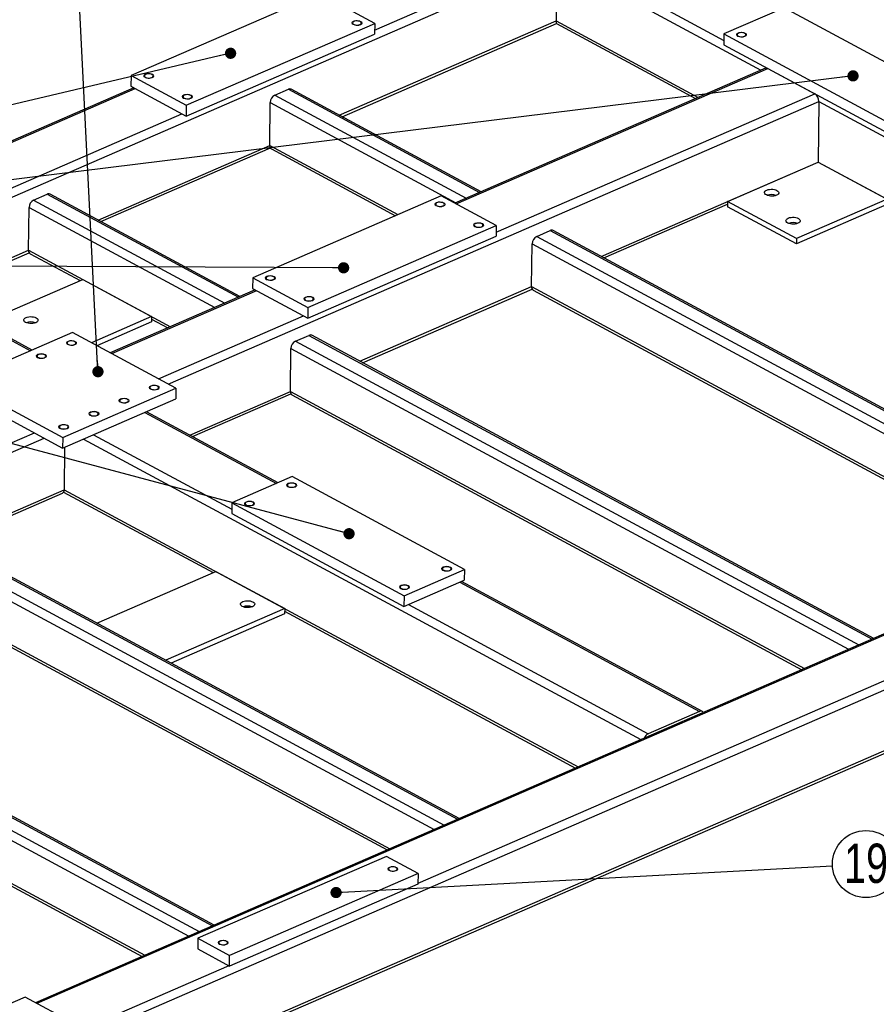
# Model space of a CAD drawing. Header units: millimetres. Extents: x 5 to 3649, y 4 to 418.
# Tile 73 of 105: x 2767 to 2843, y 75 to 163. Entities that reach past the tile are written whole.
import ezdxf

# ---------------------------------------------------------------- set-up
doc = ezdxf.new("R2010")
doc.units = ezdxf.units.MM
doc.layers.add('NOTES', color=6, linetype='Continuous')
doc.layers.add('TRAIT-FINS', color=9, linetype='Continuous')
doc.layers.add('TRAIT-FORT', color=4, linetype='Continuous', lineweight=25)
doc.styles.add('SLDTEXTSTYLE0', font='TXT', dxfattribs={"width": 0.75})
doc.dimstyles.new('SLDDIMSTYLE6', dxfattribs={"dimtxt": 0.18, "dimasz": 1, "dimexe": 0, "dimexo": 0.0625, "dimgap": 0, "dimtad": 0, "dimtih": 1, "dimtoh": 1, "dimdec": 0, "dimrnd": 1e-09, "dimzin": 0, "dimdsep": 46, "dimtxsty": 'Standard', "dimblk1": 'DOT', "dimblk2": 'DOT', "dimsah": 1, "dimcen": 0.09, "dimadec": 0, "dimazin": 0, "dimtfac": 1, "dimtdec": 0, "dimtofl": 0, "dimtmove": 0, "dimatfit": 3, "dimldrblk": 'DOT', "dimfxl": 1, "dimfrac": 2, "dimtolj": 1, "dimtzin": 0, "dimarcsym": 0})

# ---------------------------------------------------------------- blocks, each defined once
blk = doc.blocks.new('_Dot')
at = {"color": 0, "linetype": 'ByBlock', "lineweight": -2}
blk.add_line((-0.5, 0), (-1, 0), dxfattribs=at)
at = {"color": 0, "linetype": 'ByBlock', "const_width": 0.5}
blk.add_lwpolyline([(-0.25, 0, 1), (0.25, 0, 1)], format="xyb", close=True, dxfattribs=at)
blk = doc.blocks.new('SW_NOTE_158')
at = {"layer": 'NOTES', "color": 0}
blk.add_circle((-2.039, -2.177), 2.983, dxfattribs=at)
at = {"layer": 'NOTES', "color": 0, "insert": (-2.029, -0.358), "char_height": 3.5, "attachment_point": 2, "style": 'SLDTEXTSTYLE0'}
blk.add_mtext('19', dxfattribs=at)

msp = doc.modelspace()

# ---------------------------------------------------------------- linework, layer by layer
at = {"layer": 'TRAIT-FINS', "lineweight": 18, "flags": 128}
for points in [[(2797.155444, 162.424645), (2797.00371, 162.381434), (2796.828393, 162.369968), (2796.656184, 162.391992), (2796.513299, 162.444152), (2796.421493, 162.518509), (2796.394741, 162.603742), (2796.437116, 162.686875), (2796.542167, 162.755251), (2796.693901, 162.798462), (2796.869218, 162.809929), (2797.041428, 162.787905), (2797.184312, 162.735744), (2797.276119, 162.661387), (2797.302871, 162.576154), (2797.260496, 162.493022), (2797.155444, 162.424645)], [(2831.381765, 161.384906), (2831.230031, 161.341695), (2831.054714, 161.330229), (2830.882505, 161.352252), (2830.73962, 161.404413), (2830.647814, 161.47877), (2830.621062, 161.564003), (2830.663437, 161.647135), (2830.768488, 161.715512), (2830.920222, 161.758723), (2831.095539, 161.770189), (2831.267748, 161.748166), (2831.410633, 161.696005), (2831.502439, 161.621648), (2831.529192, 161.536415), (2831.486816, 161.453282), (2831.381765, 161.384906)], [(2778.62331, 157.715225), (2778.471575, 157.672014), (2778.296258, 157.660548), (2778.124049, 157.682572), (2777.981165, 157.734732), (2777.889358, 157.809089), (2777.862606, 157.894322), (2777.904981, 157.977455), (2778.010032, 158.045832), (2778.161767, 158.089042), (2778.337083, 158.100509), (2778.509293, 158.078485), (2778.652177, 158.026324), (2778.743984, 157.951967), (2778.770736, 157.866735), (2778.728361, 157.783602), (2778.62331, 157.715225)], [(2782.057662, 155.863829), (2781.905927, 155.820618), (2781.73061, 155.809152), (2781.558401, 155.831176), (2781.415517, 155.883336), (2781.32371, 155.957693), (2781.296958, 156.042926), (2781.339333, 156.126059), (2781.444384, 156.194436), (2781.596119, 156.237646), (2781.771435, 156.249113), (2781.943645, 156.227089), (2782.086529, 156.174928), (2782.178336, 156.100571), (2782.205088, 156.015339), (2782.162713, 155.932206), (2782.057662, 155.863829)], [(2804.54479, 146.289389), (2804.393056, 146.246178), (2804.217739, 146.234712), (2804.04553, 146.256736), (2803.902645, 146.308896), (2803.810839, 146.383253), (2803.784086, 146.468486), (2803.826462, 146.551619), (2803.931513, 146.619995), (2804.083247, 146.663206), (2804.258564, 146.674673), (2804.430773, 146.652649), (2804.573658, 146.600488), (2804.665464, 146.526131), (2804.692216, 146.440898), (2804.649841, 146.357766), (2804.54479, 146.289389)], [(2807.979142, 144.437993), (2807.827408, 144.394782), (2807.652091, 144.383316), (2807.479882, 144.40534), (2807.336997, 144.4575), (2807.245191, 144.531857), (2807.218438, 144.61709), (2807.260814, 144.700223), (2807.365865, 144.768599), (2807.517599, 144.81181), (2807.692916, 144.823277), (2807.865125, 144.801253), (2808.00801, 144.749092), (2808.099816, 144.674735), (2808.126568, 144.589502), (2808.084193, 144.50637), (2807.979142, 144.437993)], [(2789.447007, 139.728573), (2789.295273, 139.685362), (2789.119956, 139.673896), (2788.947747, 139.69592), (2788.804862, 139.74808), (2788.713056, 139.822437), (2788.686304, 139.90767), (2788.728679, 139.990803), (2788.83373, 140.05918), (2788.985464, 140.10239), (2789.160781, 140.113857), (2789.33299, 140.091833), (2789.475875, 140.039672), (2789.567681, 139.965315), (2789.594434, 139.880083), (2789.552058, 139.79695), (2789.447007, 139.728573)], [(2792.881359, 137.877177), (2792.729625, 137.833966), (2792.554308, 137.8225), (2792.382099, 137.844524), (2792.239214, 137.896684), (2792.147408, 137.971041), (2792.120656, 138.056274), (2792.163031, 138.139407), (2792.268082, 138.207784), (2792.419816, 138.250994), (2792.595133, 138.262461), (2792.767342, 138.240437), (2792.910227, 138.188276), (2793.002033, 138.113919), (2793.028786, 138.028687), (2792.98641, 137.945554), (2792.881359, 137.877177)], [(2771.749276, 133.948686), (2771.597541, 133.905475), (2771.422224, 133.894009), (2771.250015, 133.916032), (2771.107131, 133.968193), (2771.015324, 134.04255), (2770.988572, 134.127783), (2771.030947, 134.210915), (2771.135998, 134.279292), (2771.287733, 134.322503), (2771.46305, 134.333969), (2771.635259, 134.311945), (2771.778143, 134.259785), (2771.86995, 134.185428), (2771.896702, 134.100195), (2771.854327, 134.017062), (2771.749276, 133.948686)], [(2769.065225, 132.782318), (2768.913491, 132.739108), (2768.738174, 132.727641), (2768.565965, 132.749665), (2768.42308, 132.801826), (2768.331274, 132.876182), (2768.304522, 132.961415), (2768.346897, 133.044548), (2768.451948, 133.112925), (2768.603682, 133.156135), (2768.778999, 133.167602), (2768.951209, 133.145578), (2769.094093, 133.093417), (2769.1859, 133.019061), (2769.212652, 132.933828), (2769.170276, 132.850695), (2769.065225, 132.782318)], [(2779.108601, 129.981408), (2778.956867, 129.938198), (2778.78155, 129.926731), (2778.609341, 129.948755), (2778.466456, 130.000916), (2778.37465, 130.075273), (2778.347898, 130.160505), (2778.390273, 130.243638), (2778.495324, 130.312015), (2778.647058, 130.355226), (2778.822375, 130.366692), (2778.994585, 130.344668), (2779.137469, 130.292508), (2779.229276, 130.218151), (2779.256028, 130.132918), (2779.213652, 130.049785), (2779.108601, 129.981408)], [(2776.424551, 128.815041), (2776.272817, 128.77183), (2776.0975, 128.760364), (2775.925291, 128.782388), (2775.782406, 128.834549), (2775.6906, 128.908905), (2775.663847, 128.994138), (2775.706223, 129.077271), (2775.811274, 129.145648), (2775.963008, 129.188858), (2776.138325, 129.200325), (2776.310534, 129.178301), (2776.453419, 129.12614), (2776.545225, 129.051783), (2776.571977, 128.966551), (2776.529602, 128.883418), (2776.424551, 128.815041)], [(2773.740501, 127.648674), (2773.588767, 127.605463), (2773.41345, 127.593997), (2773.24124, 127.616021), (2773.098356, 127.668181), (2773.006549, 127.742538), (2772.979797, 127.827771), (2773.022172, 127.910904), (2773.127224, 127.97928), (2773.278958, 128.022491), (2773.454275, 128.033957), (2773.626484, 128.011934), (2773.769368, 127.959773), (2773.861175, 127.885416), (2773.887927, 127.800183), (2773.845552, 127.717051), (2773.740501, 127.648674)], [(2771.05645, 126.482307), (2770.904716, 126.439096), (2770.729399, 126.42763), (2770.55719, 126.449653), (2770.414306, 126.501814), (2770.322499, 126.576171), (2770.295747, 126.661404), (2770.338122, 126.744536), (2770.443173, 126.812913), (2770.594907, 126.856124), (2770.770224, 126.86759), (2770.942434, 126.845567), (2771.085318, 126.793406), (2771.177125, 126.719049), (2771.203877, 126.633816), (2771.161502, 126.550683), (2771.05645, 126.482307)], [(2791.34271, 121.295594), (2791.190976, 121.252383), (2791.015659, 121.240917), (2790.84345, 121.262941), (2790.700565, 121.315101), (2790.608759, 121.389458), (2790.582006, 121.474691), (2790.624382, 121.557824), (2790.729433, 121.6262), (2790.881167, 121.669411), (2791.056484, 121.680877), (2791.228693, 121.658854), (2791.371578, 121.606693), (2791.463384, 121.532336), (2791.490136, 121.447103), (2791.447761, 121.363971), (2791.34271, 121.295594)], [(2787.58504, 119.66268), (2787.433305, 119.619469), (2787.257989, 119.608003), (2787.085779, 119.630026), (2786.942895, 119.682187), (2786.851088, 119.756544), (2786.824336, 119.841777), (2786.866711, 119.92491), (2786.971763, 119.993286), (2787.123497, 120.036497), (2787.298814, 120.047963), (2787.471023, 120.02594), (2787.613907, 119.973779), (2787.705714, 119.899422), (2787.732466, 119.814189), (2787.690091, 119.731056), (2787.58504, 119.66268)], [(2805.141446, 113.856949), (2804.989712, 113.813739), (2804.814395, 113.802272), (2804.642185, 113.824296), (2804.499301, 113.876457), (2804.407494, 113.950814), (2804.380742, 114.036046), (2804.423117, 114.119179), (2804.528169, 114.187556), (2804.679903, 114.230766), (2804.85522, 114.242233), (2805.027429, 114.220209), (2805.170313, 114.168048), (2805.26212, 114.093692), (2805.288872, 114.008459), (2805.246497, 113.925326), (2805.141446, 113.856949)], [(2801.383775, 112.224035), (2801.232041, 112.180824), (2801.056724, 112.169358), (2800.884515, 112.191382), (2800.741631, 112.243542), (2800.649824, 112.317899), (2800.623072, 112.403132), (2800.665447, 112.486265), (2800.770498, 112.554642), (2800.922232, 112.597852), (2801.097549, 112.609319), (2801.269759, 112.587295), (2801.412643, 112.535134), (2801.50445, 112.460777), (2801.531202, 112.375545), (2801.488827, 112.292412), (2801.383775, 112.224035)], [(2800.344214, 87.141541), (2800.19248, 87.098331), (2800.017163, 87.086864), (2799.844954, 87.108888), (2799.702069, 87.161049), (2799.610263, 87.235405), (2799.583511, 87.320638), (2799.625886, 87.403771), (2799.730937, 87.472148), (2799.882671, 87.515358), (2800.057988, 87.526825), (2800.230198, 87.504801), (2800.373082, 87.45264), (2800.464889, 87.378284), (2800.491641, 87.293051), (2800.449265, 87.209918), (2800.344214, 87.141541)], [(2785.246431, 80.580725), (2785.094697, 80.537515), (2784.91938, 80.526048), (2784.747171, 80.548072), (2784.604287, 80.600233), (2784.51248, 80.67459), (2784.485728, 80.759822), (2784.528103, 80.842955), (2784.633154, 80.911332), (2784.784888, 80.954543), (2784.960205, 80.966009), (2785.132415, 80.943985), (2785.275299, 80.891825), (2785.367106, 80.817468), (2785.393858, 80.732235), (2785.351483, 80.649102), (2785.246431, 80.580725)]]:
    msp.add_lwpolyline(points, dxfattribs=at)
at = {"layer": 'TRAIT-FORT', "lineweight": 25}
for p, q in [((2753.146631, 141.458292), (2812.790325, 167.376752)), ((2798.41684, 161.963659), (2811.934794, 167.837953)), ((2817.200382, 167.677993), (2829.496983, 161.049122)), ((2814.627744, 166.560041), (2814.5853, 162.776719)), ((2816.304859, 167.288839), (2832.8014, 158.395857)), ((2793.517287, 165.202562), (2776.741973, 157.912766)), ((2798.423504, 162.55771), (2793.517287, 165.202562)), ((2834.871416, 163.946291), (2829.503315, 161.613557)), ((2850.203344, 155.681131), (2834.871416, 163.946291)), ((2781.64819, 155.267915), (2798.423504, 162.55771)), ((2795.277, 154.386202), (2814.5853, 162.776719)), ((2795.519867, 154.255277), (2814.594333, 162.54418)), ((2798.423504, 162.55771), (2798.412801, 161.603639)), ((2814.5853, 162.776719), (2827.215021, 155.968269)), ((2814.593883, 162.544422), (2826.981186, 155.866655)), ((2781.637486, 154.313843), (2798.412801, 161.603639)), ((2829.503315, 161.613557), (2829.492612, 160.659485)), ((2829.503315, 161.613557), (2844.835244, 153.348396)), ((2829.492612, 160.659485), (2844.82454, 152.394324)), ((2776.741973, 157.912766), (2776.731269, 156.958695)), ((2776.741973, 157.912766), (2781.64819, 155.267915)), ((2833.194842, 158.56683), (2805.560809, 146.558325)), ((2805.684079, 146.491872), (2833.417585, 158.543604)), ((2833.417585, 158.543604), (2837.58787, 156.29548)), ((2776.731269, 156.958695), (2781.637486, 154.313843)), ((2776.975966, 156.826783), (2721.865147, 132.878105)), ((2721.988416, 132.811653), (2777.099235, 156.760331)), ((2789.537574, 156.164498), (2790.745397, 156.689363)), ((2789.537574, 156.164498), (2806.555371, 146.990517)), ((2790.745397, 156.689363), (2807.763194, 147.515382)), ((2807.906721, 147.577752), (2790.998876, 156.69246)), ((2809.240537, 143.977007), (2837.58787, 156.29548)), ((2780.044619, 130.456802), (2837.950484, 155.620081)), ((2781.64819, 155.267915), (2781.637486, 154.313843)), ((2789.086801, 151.696221), (2789.129615, 155.512507)), ((2789.129615, 155.512507), (2805.659848, 146.601362)), ((2837.950484, 155.620081), (2837.889831, 150.213675)), ((2837.950484, 155.620081), (2889.222897, 127.980066)), ((2725.544875, 130.296788), (2781.26952, 154.512207)), ((2773.804598, 145.055264), (2789.086801, 151.696221)), ((2789.086801, 151.696221), (2800.496697, 145.545356)), ((2774.047465, 144.924339), (2789.137639, 151.481848)), ((2789.230578, 151.391043), (2800.262862, 145.443742)), ((2818.581531, 141.823158), (2837.889831, 150.213675)), ((2829.83768, 146.714573), (2837.889831, 150.213675)), ((2837.889831, 150.213675), (2844.022603, 146.907611)), ((2837.889831, 150.213675), (2862.67269, 136.853692)), ((2768.065172, 146.83356), (2769.272994, 147.358425)), ((2769.272994, 147.358425), (2786.290792, 138.184444)), ((2786.434318, 138.246814), (2769.526473, 147.361522)), ((2804.340985, 147.21591), (2787.56567, 139.926114)), ((2809.247202, 144.571058), (2804.340985, 147.21591)), ((2768.065172, 146.83356), (2785.082969, 137.659578)), ((2818.824399, 141.692233), (2829.835015, 146.47695)), ((2829.83768, 146.714573), (2829.832329, 146.237537)), ((2835.970452, 143.408509), (2829.83768, 146.714573)), ((2844.017251, 146.430575), (2835.9651, 142.931473)), ((2844.022603, 146.907611), (2835.970452, 143.408509)), ((2767.614399, 142.365283), (2767.657213, 146.181569)), ((2767.657213, 146.181569), (2784.187446, 137.270424)), ((2835.9651, 142.931473), (2829.832329, 146.237537)), ((2792.471887, 137.281263), (2809.247202, 144.571058)), ((2809.247202, 144.571058), (2809.236498, 143.616987)), ((2812.842105, 143.601454), (2814.049928, 144.126319)), ((2814.049928, 144.126319), (2864.184691, 117.099591)), ((2864.328218, 117.161961), (2814.303407, 144.129416)), ((2792.461184, 136.327191), (2809.236498, 143.616987)), ((2812.391332, 139.133177), (2812.434146, 142.949463)), ((2812.434146, 142.949463), (2862.081345, 116.185571)), ((2812.842105, 143.601454), (2862.976869, 116.574725)), ((2835.970452, 143.408509), (2835.9651, 142.931473)), ((2758.672357, 138.479475), (2767.614399, 142.365283)), ((2758.915225, 138.348549), (2767.665237, 142.15091)), ((2767.614399, 142.365283), (2780.244119, 135.556832)), ((2767.758175, 142.060105), (2772.20009, 139.665551)), ((2752.515541, 141.658758), (2767.792257, 133.423362)), ((2767.935783, 133.485732), (2752.76902, 141.661855)), ((2763.491884, 135.881357), (2772.433925, 139.767165)), ((2772.433925, 139.767165), (2778.566696, 136.4611)), ((2787.56567, 139.926114), (2787.554967, 138.972043)), ((2787.56567, 139.926114), (2792.471887, 137.281263)), ((2787.799663, 138.840131), (2774.895535, 133.232579)), ((2775.018805, 133.166126), (2787.922933, 138.773679)), ((2787.554967, 138.972043), (2792.461184, 136.327191)), ((2797.109129, 132.49222), (2812.391332, 139.133177)), ((2797.351996, 132.361294), (2812.442171, 138.918804)), ((2812.391332, 139.133177), (2858.138019, 114.471979)), ((2812.535109, 138.827999), (2857.904184, 114.370365)), ((2792.471887, 137.281263), (2792.461184, 136.327191)), ((2778.566696, 136.4611), (2773.218112, 134.136847)), ((2778.561345, 135.984065), (2773.705676, 133.87401)), ((2778.566696, 136.4611), (2778.561345, 135.984065)), ((2778.564158, 136.234799), (2780.010285, 135.455218)), ((2779.189089, 130.918002), (2792.093218, 136.525555)), ((2771.52924, 135.047286), (2761.464052, 130.673409)), ((2780.728397, 130.08819), (2771.52924, 135.047286)), ((2791.369703, 134.270516), (2792.577526, 134.795381)), ((2791.369703, 134.270516), (2841.504466, 107.243787)), ((2792.577526, 134.795381), (2842.712289, 107.768652)), ((2842.855815, 107.831023), (2792.831005, 134.798478)), ((2790.91893, 129.802238), (2790.961744, 133.618525)), ((2790.961744, 133.618525), (2840.608943, 106.854633)), ((2761.464052, 130.673409), (2770.663209, 125.714313)), ((2761.453348, 129.719337), (2770.652505, 124.760241)), ((2770.663209, 125.714313), (2780.728397, 130.08819)), ((2780.728397, 130.08819), (2780.717694, 129.134118)), ((2781.976889, 125.91643), (2790.91893, 129.802238)), ((2790.91893, 129.802238), (2836.665617, 105.141041)), ((2770.652505, 124.760241), (2780.717694, 129.134118)), ((2782.219756, 125.785505), (2790.969768, 129.587866)), ((2791.062707, 129.497061), (2836.431782, 105.039427)), ((2889.776416, 128.220601), (2768.24185, 75.407157)), ((2890.174589, 128.273609), (2768.36512, 75.340704)), ((2777.966542, 127.938592), (2789.686251, 121.620712)), ((2789.829778, 121.683082), (2778.110069, 128.000962)), ((2899.740082, 127.537024), (2766.879593, 69.801844)), ((2717.304944, 103.192967), (2768.993599, 125.654527)), ((2754.620114, 120.241433), (2768.138069, 126.115727)), ((2770.663209, 125.714313), (2770.652505, 124.760241)), ((2772.508133, 125.566613), (2822.12164, 98.820884)), ((2773.403657, 125.955767), (2785.700257, 119.326896)), ((2770.831019, 124.837815), (2770.788574, 121.054493)), ((2899.679429, 122.130618), (2766.81894, 64.395438)), ((2791.07469, 122.224065), (2785.70659, 119.891331)), ((2806.406619, 113.958905), (2791.07469, 122.224065)), ((2760.203459, 116.454679), (2770.788574, 121.054493)), ((2766.828442, 64.163103), (2899.368777, 121.759158)), ((2770.788574, 121.054493), (2816.535261, 96.393296)), ((2760.446327, 116.323754), (2770.637999, 120.752595)), ((2770.741995, 120.851933), (2784.046837, 113.679538)), ((2785.70659, 119.891331), (2785.695886, 118.937259)), ((2785.70659, 119.891331), (2801.038518, 111.62617)), ((2755.671856, 118.75784), (2805.806619, 91.731112)), ((2805.950146, 91.793482), (2755.925335, 118.760937)), ((2785.695886, 118.937259), (2801.027815, 110.672099)), ((2754.056074, 117.580984), (2803.703273, 90.817092)), ((2754.464033, 118.232975), (2804.598796, 91.206247)), ((2801.038518, 111.62617), (2806.406619, 113.958905)), ((2806.406619, 113.958905), (2806.395915, 113.004833)), ((2754.01326, 113.764698), (2799.759947, 89.103501)), ((2754.157037, 113.45952), (2799.526112, 89.001886)), ((2773.695556, 109.181338), (2784.280672, 113.781152)), ((2784.280672, 113.781152), (2790.413443, 110.475088)), ((2801.027815, 110.672099), (2806.395915, 113.004833)), ((2863.679599, 112.699739), (2802.276848, 86.016871)), ((2805.993308, 112.829878), (2827.335352, 101.324774)), ((2827.588831, 101.327871), (2806.136834, 112.892248)), ((2801.038518, 111.62617), (2801.027815, 110.672099)), ((2790.413443, 110.475088), (2779.828328, 105.875274)), ((2790.413443, 110.475088), (2790.408091, 109.998052)), ((2801.430422, 110.847054), (2822.772467, 99.34195)), ((2790.408091, 109.998052), (2780.315892, 105.612437)), ((2790.410904, 110.248786), (2816.301426, 96.291682)), ((2732.656125, 108.756241), (2782.790888, 81.729512)), ((2733.863948, 109.281106), (2783.998711, 82.254378)), ((2784.142237, 82.316748), (2734.117426, 109.284203)), ((2732.248166, 108.10425), (2781.895365, 81.340358)), ((2732.205352, 104.287964), (2777.952038, 79.626767)), ((2732.349129, 103.982786), (2777.718203, 79.525152)), ((2827.332676, 101.086256), (2822.769791, 99.103432)), ((2827.335352, 101.324774), (2822.772467, 99.34195)), ((2827.287522, 101.066634), (2827.288437, 101.066141)), ((2827.350087, 101.092932), (2827.332676, 101.086256)), ((2822.769791, 99.103432), (2822.75236, 99.094967)), ((2799.465804, 88.431729), (2782.69049, 81.141934)), ((2802.286879, 86.910939), (2799.465804, 88.431729)), ((2802.286879, 86.910939), (2785.511565, 79.621144)), ((2802.286879, 86.910939), (2802.276175, 85.956868)), ((2802.276175, 85.956868), (2785.500861, 78.667072)), ((2782.69049, 81.141934), (2782.679786, 80.187862)), ((2782.69049, 81.141934), (2785.511565, 79.621144)), ((2782.679786, 80.187862), (2785.500861, 78.667072)), ((2785.500861, 78.667072), (2785.511565, 79.621144)), ((2785.439533, 78.700133), (2771.611574, 72.691125)), ((2767.328664, 75.899438), (2762.631576, 73.858296)), ((2771.621604, 73.585193), (2767.328664, 75.899438))]:
    msp.add_line(p, q, dxfattribs=at)
at = {"layer": 'TRAIT-FORT', "lineweight": 25, "flags": 128}
for points in [[(2797.109449, 162.449441), (2797.181927, 162.492211), (2797.224807, 162.543666), (2797.234277, 162.599233), (2797.209496, 162.653975), (2797.152667, 162.703028), (2797.068838, 162.742034), (2796.965458, 162.767526), (2796.851713, 162.777239), (2796.73771, 162.770311), (2796.633578, 162.747357), (2796.54857, 162.710416), (2796.49024, 162.662772), (2796.463769, 162.608656), (2796.471511, 162.552879), (2796.512777, 162.500395), (2796.583901, 162.455868), (2796.678562, 162.423255), (2796.788351, 162.405453), (2796.903511, 162.404045), (2797.013811, 162.419155), (2797.109449, 162.449441)], [(2831.335769, 161.409701), (2831.408248, 161.452471), (2831.451128, 161.503926), (2831.460598, 161.559493), (2831.435817, 161.614236), (2831.378987, 161.663289), (2831.295158, 161.702294), (2831.191779, 161.727786), (2831.078034, 161.7375), (2830.964031, 161.730572), (2830.859899, 161.707618), (2830.774891, 161.670677), (2830.71656, 161.623032), (2830.69009, 161.568917), (2830.697832, 161.513139), (2830.739098, 161.460655), (2830.810222, 161.416129), (2830.904883, 161.383516), (2831.014672, 161.365714), (2831.129832, 161.364306), (2831.240131, 161.379416), (2831.335769, 161.409701)], [(2778.577314, 157.740021), (2778.649792, 157.782791), (2778.692672, 157.834246), (2778.702142, 157.889813), (2778.677361, 157.944555), (2778.620532, 157.993608), (2778.536703, 158.032614), (2778.433323, 158.058106), (2778.319578, 158.067819), (2778.205575, 158.060891), (2778.101443, 158.037937), (2778.016435, 158.000996), (2777.958105, 157.953352), (2777.931634, 157.899236), (2777.939376, 157.843459), (2777.980642, 157.790975), (2778.051766, 157.746448), (2778.146428, 157.713835), (2778.256216, 157.696034), (2778.371376, 157.694625), (2778.481676, 157.709735), (2778.577314, 157.740021)], [(2782.011666, 155.888625), (2782.084144, 155.931395), (2782.127024, 155.98285), (2782.136494, 156.038417), (2782.111713, 156.093159), (2782.054884, 156.142212), (2781.971055, 156.181218), (2781.867675, 156.20671), (2781.75393, 156.216423), (2781.639927, 156.209495), (2781.535795, 156.186541), (2781.450787, 156.1496), (2781.392457, 156.101956), (2781.365986, 156.04784), (2781.373728, 155.992063), (2781.414994, 155.939579), (2781.486118, 155.895052), (2781.58078, 155.862439), (2781.690568, 155.844638), (2781.805728, 155.843229), (2781.916028, 155.858339), (2782.011666, 155.888625)], [(2834.227479, 147.696065), (2834.311229, 147.639451), (2834.367227, 147.57544), (2834.392663, 147.507243), (2834.386264, 147.438279), (2834.348349, 147.372006), (2834.280821, 147.311748), (2834.187064, 147.260526), (2834.071781, 147.220909), (2833.940751, 147.194883), (2833.800547, 147.183753), (2833.658197, 147.188077), (2833.520841, 147.207639), (2833.395365, 147.241457), (2833.288061, 147.287836), (2833.204311, 147.344451), (2833.148313, 147.408461), (2833.122876, 147.476659), (2833.129276, 147.545623), (2833.16719, 147.611895), (2833.234719, 147.672153), (2833.328476, 147.723375), (2833.443759, 147.762993), (2833.574788, 147.789019), (2833.714993, 147.800149), (2833.857343, 147.795824), (2833.994699, 147.776263), (2834.120175, 147.742444), (2834.227479, 147.696065)], [(2804.498794, 146.314184), (2804.571273, 146.356955), (2804.614152, 146.40841), (2804.623622, 146.463977), (2804.598842, 146.518719), (2804.542012, 146.567772), (2804.458183, 146.606778), (2804.354803, 146.63227), (2804.241059, 146.641983), (2804.127055, 146.635055), (2804.022924, 146.612101), (2803.937916, 146.57516), (2803.879585, 146.527516), (2803.853115, 146.4734), (2803.860857, 146.417623), (2803.902123, 146.365139), (2803.973246, 146.320612), (2804.067908, 146.287999), (2804.177697, 146.270197), (2804.292857, 146.268789), (2804.403156, 146.283899), (2804.498794, 146.314184)], [(2807.933146, 144.462788), (2808.005625, 144.505559), (2808.048504, 144.557014), (2808.057974, 144.612581), (2808.033194, 144.667323), (2807.976364, 144.716376), (2807.892535, 144.755382), (2807.789155, 144.780874), (2807.675411, 144.790587), (2807.561407, 144.783659), (2807.457276, 144.760705), (2807.372268, 144.723764), (2807.313937, 144.67612), (2807.287467, 144.622004), (2807.295209, 144.566227), (2807.336475, 144.513743), (2807.407598, 144.469216), (2807.50226, 144.436603), (2807.612049, 144.418801), (2807.727209, 144.417393), (2807.837508, 144.432503), (2807.933146, 144.462788)], [(2836.131008, 145.201474), (2836.214759, 145.14486), (2836.270756, 145.080849), (2836.296193, 145.012652), (2836.289794, 144.943688), (2836.251879, 144.877415), (2836.18435, 144.817157), (2836.090593, 144.765935), (2835.97531, 144.726318), (2835.844281, 144.700292), (2835.704076, 144.689162), (2835.561727, 144.693486), (2835.42437, 144.713048), (2835.298894, 144.746866), (2835.191591, 144.793245), (2835.10784, 144.84986), (2835.051843, 144.91387), (2835.026406, 144.982068), (2835.032805, 145.051032), (2835.07072, 145.117304), (2835.138249, 145.177562), (2835.232005, 145.228784), (2835.347289, 145.268402), (2835.478318, 145.294428), (2835.618523, 145.305558), (2835.760872, 145.301234), (2835.898229, 145.281672), (2836.023705, 145.247853), (2836.131008, 145.201474)], [(2789.401011, 139.753369), (2789.47349, 139.796139), (2789.51637, 139.847594), (2789.52584, 139.903161), (2789.501059, 139.957903), (2789.444229, 140.006956), (2789.3604, 140.045962), (2789.257021, 140.071454), (2789.143276, 140.081167), (2789.029273, 140.074239), (2788.925141, 140.051285), (2788.840133, 140.014344), (2788.781802, 139.9667), (2788.755332, 139.912584), (2788.763074, 139.856807), (2788.80434, 139.804323), (2788.875464, 139.759796), (2788.970125, 139.727183), (2789.079914, 139.709382), (2789.195074, 139.707973), (2789.305373, 139.723083), (2789.401011, 139.753369)], [(2792.835363, 137.901973), (2792.907842, 137.944743), (2792.950722, 137.996198), (2792.960192, 138.051765), (2792.935411, 138.106507), (2792.878581, 138.15556), (2792.794752, 138.194566), (2792.691373, 138.220058), (2792.577628, 138.229771), (2792.463625, 138.222843), (2792.359493, 138.199889), (2792.274485, 138.162948), (2792.216154, 138.115304), (2792.189684, 138.061188), (2792.197426, 138.005411), (2792.238692, 137.952927), (2792.309816, 137.9084), (2792.404477, 137.875787), (2792.514266, 137.857986), (2792.629426, 137.856577), (2792.739725, 137.871687), (2792.835363, 137.901973)], [(2768.291217, 136.356046), (2768.374968, 136.299431), (2768.430965, 136.235421), (2768.456402, 136.167224), (2768.450003, 136.09826), (2768.412088, 136.031987), (2768.344559, 135.971729), (2768.250802, 135.920507), (2768.135519, 135.88089), (2768.00449, 135.854863), (2767.864285, 135.843733), (2767.721936, 135.848058), (2767.584579, 135.86762), (2767.459103, 135.901438), (2767.3518, 135.947817), (2767.268049, 136.004432), (2767.212052, 136.068442), (2767.186615, 136.136639), (2767.193014, 136.205603), (2767.230929, 136.271876), (2767.298458, 136.332134), (2767.392214, 136.383356), (2767.507498, 136.422973), (2767.638527, 136.449), (2767.778732, 136.46013), (2767.921081, 136.455805), (2768.058438, 136.436243), (2768.183914, 136.402425), (2768.291217, 136.356046)], [(2771.70328, 133.973481), (2771.775759, 134.016251), (2771.818638, 134.067706), (2771.828108, 134.123273), (2771.803327, 134.178016), (2771.746498, 134.227069), (2771.662669, 134.266074), (2771.559289, 134.291566), (2771.445544, 134.30128), (2771.331541, 134.294352), (2771.227409, 134.271397), (2771.142401, 134.234457), (2771.084071, 134.186812), (2771.0576, 134.132697), (2771.065342, 134.076919), (2771.106608, 134.024435), (2771.177732, 133.979909), (2771.272394, 133.947296), (2771.382182, 133.929494), (2771.497342, 133.928086), (2771.607642, 133.943195), (2771.70328, 133.973481)], [(2769.019229, 132.807114), (2769.091708, 132.849884), (2769.134588, 132.901339), (2769.144058, 132.956906), (2769.119277, 133.011648), (2769.062447, 133.060701), (2768.978619, 133.099707), (2768.875239, 133.125199), (2768.761494, 133.134912), (2768.647491, 133.127984), (2768.543359, 133.10503), (2768.458351, 133.06809), (2768.400021, 133.020445), (2768.37355, 132.96633), (2768.381292, 132.910552), (2768.422558, 132.858068), (2768.493682, 132.813541), (2768.588343, 132.780928), (2768.698132, 132.763127), (2768.813292, 132.761718), (2768.923591, 132.776828), (2769.019229, 132.807114)], [(2779.062605, 130.006204), (2779.135084, 130.048974), (2779.177964, 130.100429), (2779.187434, 130.155996), (2779.162653, 130.210738), (2779.105823, 130.259792), (2779.021994, 130.298797), (2778.918615, 130.324289), (2778.80487, 130.334003), (2778.690867, 130.327074), (2778.586735, 130.30412), (2778.501727, 130.26718), (2778.443397, 130.219535), (2778.416926, 130.16542), (2778.424668, 130.109642), (2778.465934, 130.057158), (2778.537058, 130.012632), (2778.631719, 129.980019), (2778.741508, 129.962217), (2778.856668, 129.960808), (2778.966967, 129.975918), (2779.062605, 130.006204)], [(2776.378555, 128.839837), (2776.451034, 128.882607), (2776.493913, 128.934062), (2776.503384, 128.989629), (2776.478603, 129.044371), (2776.421773, 129.093424), (2776.337944, 129.13243), (2776.234564, 129.157922), (2776.12082, 129.167635), (2776.006816, 129.160707), (2775.902685, 129.137753), (2775.817677, 129.100813), (2775.759346, 129.053168), (2775.732876, 128.999052), (2775.740618, 128.943275), (2775.781884, 128.890791), (2775.853007, 128.846264), (2775.947669, 128.813651), (2776.057458, 128.79585), (2776.172618, 128.794441), (2776.282917, 128.809551), (2776.378555, 128.839837)], [(2773.694505, 127.673469), (2773.766984, 127.71624), (2773.809863, 127.767695), (2773.819333, 127.823262), (2773.794553, 127.878004), (2773.737723, 127.927057), (2773.653894, 127.966062), (2773.550514, 127.991555), (2773.436769, 128.001268), (2773.322766, 127.99434), (2773.218634, 127.971386), (2773.133627, 127.934445), (2773.075296, 127.886801), (2773.048826, 127.832685), (2773.056567, 127.776908), (2773.097833, 127.724424), (2773.168957, 127.679897), (2773.263619, 127.647284), (2773.373407, 127.629482), (2773.488568, 127.628074), (2773.598867, 127.643184), (2773.694505, 127.673469)], [(2771.010455, 126.507102), (2771.082933, 126.549873), (2771.125813, 126.601327), (2771.135283, 126.656894), (2771.110502, 126.711637), (2771.053673, 126.76069), (2770.969844, 126.799695), (2770.866464, 126.825187), (2770.752719, 126.834901), (2770.638716, 126.827973), (2770.534584, 126.805019), (2770.449576, 126.768078), (2770.391246, 126.720433), (2770.364775, 126.666318), (2770.372517, 126.61054), (2770.413783, 126.558056), (2770.484907, 126.51353), (2770.579568, 126.480917), (2770.689357, 126.463115), (2770.804517, 126.461707), (2770.914817, 126.476817), (2771.010455, 126.507102)], [(2791.296714, 121.320389), (2791.369193, 121.36316), (2791.412072, 121.414615), (2791.421543, 121.470182), (2791.396762, 121.524924), (2791.339932, 121.573977), (2791.256103, 121.612983), (2791.152724, 121.638475), (2791.038979, 121.648188), (2790.924976, 121.64126), (2790.820844, 121.618306), (2790.735836, 121.581365), (2790.677505, 121.533721), (2790.651035, 121.479605), (2790.658777, 121.423828), (2790.700043, 121.371344), (2790.771166, 121.326817), (2790.865828, 121.294204), (2790.975617, 121.276402), (2791.090777, 121.274994), (2791.201076, 121.290104), (2791.296714, 121.320389)], [(2787.539044, 119.687475), (2787.611523, 119.730246), (2787.654402, 119.7817), (2787.663872, 119.837268), (2787.639091, 119.89201), (2787.582262, 119.941063), (2787.498433, 119.980068), (2787.395053, 120.00556), (2787.281308, 120.015274), (2787.167305, 120.008346), (2787.063173, 119.985392), (2786.978166, 119.948451), (2786.919835, 119.900806), (2786.893365, 119.846691), (2786.901106, 119.790913), (2786.942372, 119.738429), (2787.013496, 119.693903), (2787.108158, 119.66129), (2787.217946, 119.643488), (2787.333106, 119.64208), (2787.443406, 119.65719), (2787.539044, 119.687475)], [(2805.09545, 113.881745), (2805.167929, 113.924515), (2805.210808, 113.97597), (2805.220278, 114.031537), (2805.195498, 114.086279), (2805.138668, 114.135332), (2805.054839, 114.174338), (2804.951459, 114.19983), (2804.837714, 114.209543), (2804.723711, 114.202615), (2804.61958, 114.179661), (2804.534572, 114.142721), (2804.476241, 114.095076), (2804.449771, 114.040961), (2804.457512, 113.985183), (2804.498778, 113.932699), (2804.569902, 113.888172), (2804.664564, 113.855559), (2804.774352, 113.837758), (2804.889513, 113.836349), (2804.999812, 113.851459), (2805.09545, 113.881745)], [(2801.33778, 112.248831), (2801.410258, 112.291601), (2801.453138, 112.343056), (2801.462608, 112.398623), (2801.437827, 112.453365), (2801.380998, 112.502418), (2801.297169, 112.541424), (2801.193789, 112.566916), (2801.080044, 112.576629), (2800.966041, 112.569701), (2800.861909, 112.546747), (2800.776901, 112.509806), (2800.718571, 112.462162), (2800.6921, 112.408046), (2800.699842, 112.352269), (2800.741108, 112.299785), (2800.812232, 112.255258), (2800.906893, 112.222645), (2801.016682, 112.204844), (2801.131842, 112.203435), (2801.242142, 112.218545), (2801.33778, 112.248831)], [(2787.580317, 111.077524), (2787.664068, 111.02091), (2787.720065, 110.956899), (2787.745502, 110.888702), (2787.739103, 110.819738), (2787.701188, 110.753465), (2787.633659, 110.693207), (2787.539902, 110.641985), (2787.424619, 110.602368), (2787.29359, 110.576342), (2787.153385, 110.565212), (2787.011036, 110.569536), (2786.873679, 110.589098), (2786.748203, 110.622916), (2786.6409, 110.669296), (2786.557149, 110.72591), (2786.501152, 110.789921), (2786.475715, 110.858118), (2786.482114, 110.927082), (2786.520029, 110.993354), (2786.587558, 111.053612), (2786.681314, 111.104834), (2786.796598, 111.144452), (2786.927627, 111.170478), (2787.067831, 111.181608), (2787.210181, 111.177284), (2787.347538, 111.157722), (2787.473014, 111.123903), (2787.580317, 111.077524)], [(2800.298218, 87.166337), (2800.370697, 87.209107), (2800.413577, 87.260562), (2800.423047, 87.316129), (2800.398266, 87.370871), (2800.341436, 87.419924), (2800.257607, 87.45893), (2800.154228, 87.484422), (2800.040483, 87.494135), (2799.92648, 87.487207), (2799.822348, 87.464253), (2799.73734, 87.427313), (2799.679009, 87.379668), (2799.652539, 87.325552), (2799.660281, 87.269775), (2799.701547, 87.217291), (2799.772671, 87.172764), (2799.867332, 87.140151), (2799.977121, 87.12235), (2800.092281, 87.120941), (2800.20258, 87.136051), (2800.298218, 87.166337)], [(2785.200436, 80.605521), (2785.272914, 80.648291), (2785.315794, 80.699746), (2785.325264, 80.755313), (2785.300483, 80.810055), (2785.243654, 80.859108), (2785.159825, 80.898114), (2785.056445, 80.923606), (2784.9427, 80.933319), (2784.828697, 80.926391), (2784.724565, 80.903437), (2784.639557, 80.866497), (2784.581227, 80.818852), (2784.554756, 80.764737), (2784.562498, 80.708959), (2784.603764, 80.656475), (2784.674888, 80.611948), (2784.769549, 80.579335), (2784.879338, 80.561534), (2784.994498, 80.560125), (2785.104798, 80.575235), (2785.200436, 80.605521)]]:
    msp.add_lwpolyline(points, dxfattribs=at)
at = {"layer": 'TRAIT-FORT', "lineweight": 25}
for centre, radius, start, end in [((2833.283227, 158.334768), 0.248323, 57.24410137, 110.85022298), ((2789.888081, 155.491553), 0.758756, 117.512995, 178.41749076), ((2790.875236, 156.437174), 0.28365, 64.15825495, 117.24167522), ((2837.146618, 155.623535), 0.803874, 359.75375691, 56.70795309), ((2789.410735, 151.662377), 0.325698, 174.03559415, 236.41703075), ((2769.402834, 147.106236), 0.28365, 64.15825495, 117.24167522), ((2833.742864, 146.163283), 1.162521, 69.04339548, 109.67108511), ((2768.415679, 146.160615), 0.758756, 117.512995, 178.41749076), ((2835.646393, 143.668692), 1.162521, 69.04339531, 109.67108527), ((2814.179768, 143.87413), 0.28365, 64.15825495, 117.24167521), ((2813.192613, 142.928509), 0.758756, 117.512995, 178.41749076), ((2767.938333, 142.331439), 0.325698, 174.03559415, 236.41703075), ((2812.715267, 139.099333), 0.325698, 174.03559415, 236.41703075), ((2767.806603, 134.823264), 1.162521, 69.04339519, 109.67108539), ((2791.72021, 133.597571), 0.758756, 117.512995, 178.41749076), ((2792.707365, 134.543192), 0.28365, 64.15825495, 117.24167521), ((2791.242865, 129.768395), 0.325698, 174.03559415, 236.41703075), ((2770.484754, 121.017528), 0.306061, 300.04646555, 6.93699333), ((2787.095702, 109.544742), 1.162521, 69.04339505, 109.67108553), ((2827.462003, 101.097032), 0.26059, 32.50510494, 119.07901628), ((2823.102112, 98.691685), 0.729048, 116.88228246, 159.17832009)]:
    msp.add_arc(centre, radius, start, end, dxfattribs=at)
msp.add_ellipse((2814.619941, 163.150038), major_axis=(0.025604, 0.605747), ratio=0.039520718, start_param=2.236495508, end_param=3.122398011, dxfattribs=at)
msp.add_ellipse((2814.619941, 163.150038), major_axis=(0.025604, 0.605747), ratio=0.039520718, start_param=2.236495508, end_param=3.122398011, dxfattribs=at)

# ---------------------------------------------------------------- block references
at = {"layer": 'NOTES'}
msp.add_blockref('SW_NOTE_158', (2844.188208, 89.923143), dxfattribs=at)

# ---------------------------------------------------------------- leaders
for points in [[(2689.350008, 118.288079), (2769.313321, 168.794789)], [(2773.794081, 131.560149), (2771.985338, 167.408738)], [(2785.598361, 159.896362), (2708.826876, 141.886382)], [(2840.999844, 157.886205), (2708.883223, 141.570732)], [(2795.658507, 140.806474), (2708.905679, 141.191925)], [(2796.142335, 117.141829), (2708.804962, 140.436522)], [(2794.987079, 85.211111), (2839.171187, 87.585975)]]:
    msp.add_leader(points, dimstyle='SLDDIMSTYLE6', dxfattribs=at)

doc.saveas('drawing.dxf')
